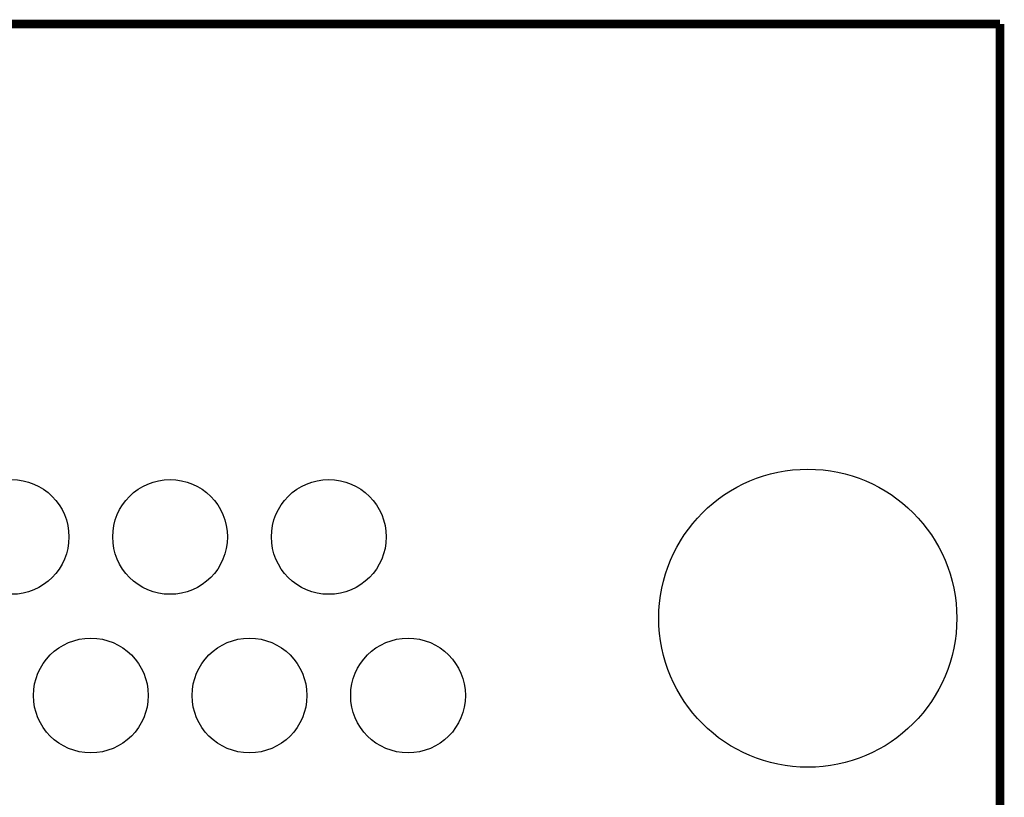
# Model space of a CAD drawing. Extents: x -4.5 to 27.4, y -3.9 to 53.4.
# Tile 47 of 47: x 10.2 to 27.4, y 39.8 to 53.4. Entities that reach past the tile are written whole.
import ezdxf

# ---------------------------------------------------------------- set-up
doc = ezdxf.new("R2010")
doc.units = 0
doc.layers.get('0').update_dxf_attribs({"linetype": 'CONTINUOUS'})
doc.layers.add('CAN_LIN_SBC_CLICK_V101_GKO', color=5, linetype='CONTINUOUS')
doc.layers.add('CAN_LIN_SBC_CLICK_V101_GTS', color=12, linetype='CONTINUOUS')

# ---------------------------------------------------------------- blocks, each defined once
blk = doc.blocks.new('ROUND_18')
blk.add_circle((0, 0), 2.602)
blk = doc.blocks.new('ROUND_19')
blk.add_circle((0, 0), 1.002)

msp = doc.modelspace()

# ---------------------------------------------------------------- linework, layer by layer
at = {"layer": 'CAN_LIN_SBC_CLICK_V101_GKO', "const_width": 0.1524}
for points in [[(-4.445, 53.34), (27.305, 53.34)], [(27.305, 38.735), (27.305, 53.34)]]:
    msp.add_lwpolyline(points, dxfattribs=at)

# ---------------------------------------------------------------- block references
at = {"layer": 'CAN_LIN_SBC_CLICK_V101_GTS'}
for name, p in [('ROUND_18', (23.94966, 42.96664)), ('ROUND_19', (10.0457, 44.3865)), ('ROUND_19', (12.8143, 44.3865)), ('ROUND_19', (15.58544, 44.3865)), ('ROUND_19', (11.43, 41.6179)), ('ROUND_19', (14.20114, 41.6179)), ('ROUND_19', (16.96974, 41.6179))]:
    msp.add_blockref(name, p, dxfattribs=at)

doc.saveas('drawing.dxf')
